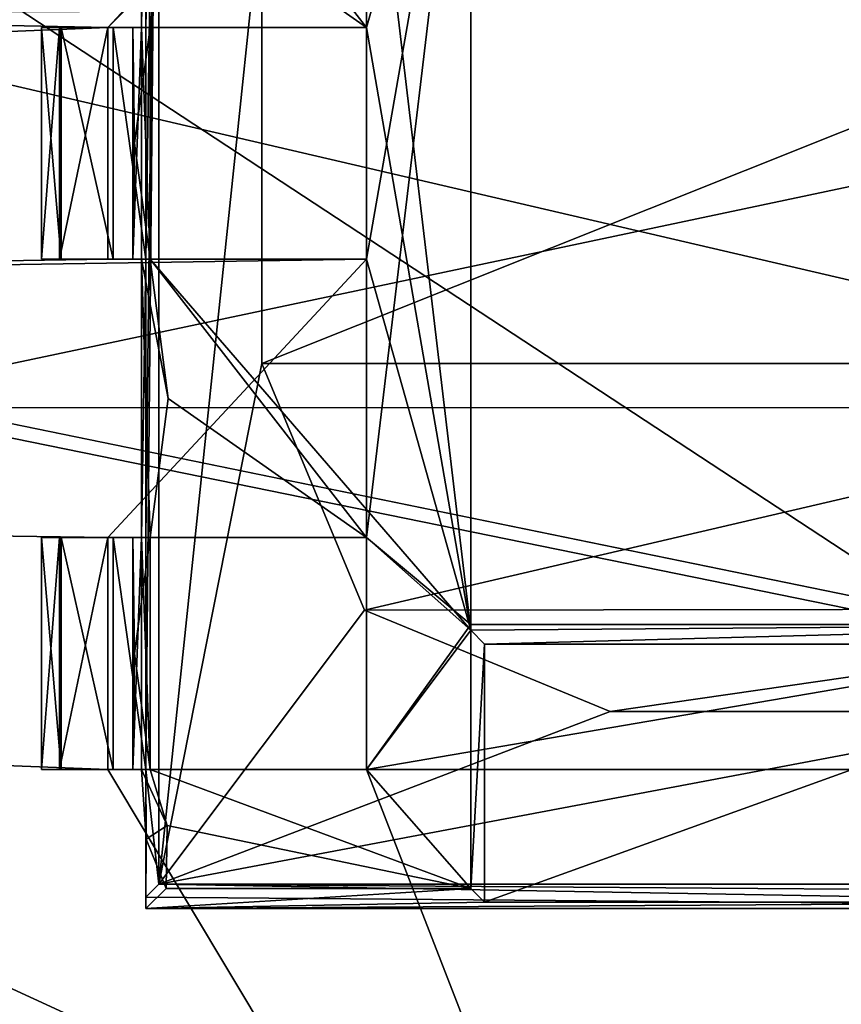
# Model space of a CAD drawing. Header units: millimetres. Extents: x -78 to 78, y -78 to 78.
# Tile 140 of 256: x -1.77 to 0, y -67.86 to -65.73. Entities that reach past the tile are written whole.
import ezdxf

# ---------------------------------------------------------------- set-up
doc = ezdxf.new("R2010")
doc.units = ezdxf.units.MM
doc.header["$LTSCALE"] = 41.718519
for name, color, linetype in [('10', 7, 'CONTINUOUS'), ('1745', 7, 'CONTINUOUS'), ('1769', 7, 'CONTINUOUS'), ('262', 7, 'CONTINUOUS'), ('2704', 7, 'CONTINUOUS'), ('2713', 7, 'CONTINUOUS'), ('2720', 7, 'CONTINUOUS'), ('3610', 7, 'CONTINUOUS'), ('3650', 7, 'CONTINUOUS'), ('3653', 7, 'CONTINUOUS'), ('3677', 7, 'CONTINUOUS'), ('3678', 7, 'CONTINUOUS'), ('3680', 7, 'CONTINUOUS'), ('3702', 7, 'CONTINUOUS'), ('3705', 7, 'CONTINUOUS'), ('3708', 7, 'CONTINUOUS'), ('3710', 7, 'CONTINUOUS'), ('3727', 7, 'CONTINUOUS'), ('3728', 7, 'CONTINUOUS'), ('3730', 7, 'CONTINUOUS'), ('3733', 7, 'CONTINUOUS'), ('3750', 7, 'CONTINUOUS'), ('3752', 7, 'CONTINUOUS'), ('3753', 7, 'CONTINUOUS'), ('3780', 7, 'CONTINUOUS'), ('3781', 7, 'CONTINUOUS'), ('3783', 7, 'CONTINUOUS'), ('3785', 7, 'CONTINUOUS'), ('3806', 7, 'CONTINUOUS'), ('3809', 7, 'CONTINUOUS'), ('3810', 7, 'CONTINUOUS'), ('3835', 7, 'CONTINUOUS'), ('3836', 7, 'CONTINUOUS'), ('3839', 7, 'CONTINUOUS'), ('3862', 7, 'CONTINUOUS'), ('3863', 7, 'CONTINUOUS'), ('3865', 7, 'CONTINUOUS'), ('3888', 7, 'CONTINUOUS'), ('3890', 7, 'CONTINUOUS'), ('3935', 7, 'CONTINUOUS')]:
    doc.layers.add(name, color=color, linetype=linetype)

msp = doc.modelspace()

# ---------------------------------------------------------------- linework, layer by layer
at = {"layer": '10', "linetype": 'CONTINUOUS'}
for points in [[(0, -63, -2), (24.8716, -72.0796, -2), (-12.2508, -63.4403, -2), (0, -63, -2)], [(-12.2508, -63.4403, -2), (24.8716, -72.0796, -2), (-12.5431, -64.3966, -2), (-12.2508, -63.4403, -2)], [(24.8716, -72.0796, -2), (-12.1176, -64.5267, -2), (-12.5431, -64.3966, -2), (24.8716, -72.0796, -2)], [(-12.1176, -64.5267, -2), (24.8716, -72.0796, -2), (-12.9863, -67.3679, -2), (-12.1176, -64.5267, -2)], [(-12.9863, -67.3679, -2), (24.8716, -72.0796, -2), (-13.9692, -69.1945, -2), (-12.9863, -67.3679, -2)]]:
    msp.add_3dface(points, dxfattribs=at)
at = {"layer": '1745', "linetype": 'CONTINUOUS'}
for points in [[(-12.1875, -56.4718, 28.7), (-15.8595, -74.6681, 28.7), (5.6861, -57.4915, 28.7), (-12.1875, -56.4718, 28.7)], [(-15.8595, -74.6681, 28.7), (7.9703, -75.9162, 28.7), (5.6861, -57.4915, 28.7), (-15.8595, -74.6681, 28.7)]]:
    msp.add_3dface(points, dxfattribs=at)
at = {"layer": '1769', "linetype": 'CONTINUOUS'}
for points in [[(9.0657, -72.8331, 26.2), (-7.1402, -62.1851, 26.2), (-5.3362, -59.9118, 26.2), (9.0657, -72.8331, 26.2)], [(8.0269, -64.9432, 26.2), (9.0657, -72.8331, 26.2), (-5.3362, -59.9118, 26.2), (8.0269, -64.9432, 26.2)], [(9.0657, -72.8331, 26.2), (-8.0269, -64.9432, 26.2), (-7.1402, -62.1851, 26.2), (9.0657, -72.8331, 26.2)], [(-9.0657, -72.8331, 26.2), (-8.0269, -64.9432, 26.2), (7.8026, -74.2075, 26.2), (-9.0657, -72.8331, 26.2)], [(-8.0269, -64.9432, 26.2), (9.0657, -72.8331, 26.2), (7.8026, -74.2075, 26.2), (-8.0269, -64.9432, 26.2)]]:
    msp.add_3dface(points, dxfattribs=at)
at = {"layer": '262', "linetype": 'CONTINUOUS'}
for points in [[(-9, -68, 2), (9, -68, 2), (1.8654, -65.7022, 2), (-9, -68, 2)], [(-1.8192, -65.7172, 2), (-9, -68, 2), (1.8654, -65.7022, 2), (-1.8192, -65.7172, 2)]]:
    msp.add_3dface(points, dxfattribs=at)
at = {"layer": '2704', "linetype": 'CONTINUOUS'}
for points in [[(-0.8002, -64.9624, 21.67), (-1.0252, -65.1502, 21.67), (-1.582, -65.7502, 21.67), (-0.8002, -64.9624, 21.67)], [(-1.0252, -65.7502, 21.67), (-0.8002, -64.9624, 21.67), (-1.582, -65.7502, 21.67), (-1.0252, -65.7502, 21.67)], [(-0.8002, -67.0379, 21.67), (-0.8002, -64.9624, 21.67), (-1.0252, -66.8502, 21.67), (-0.8002, -67.0379, 21.67)], [(-0.8002, -64.9624, 21.67), (-1.0252, -65.7502, 21.67), (-1.0252, -66.2502, 21.67), (-0.8002, -64.9624, 21.67)], [(-0.8002, -64.9624, 21.67), (-1.0252, -66.2502, 21.67), (-1.0252, -66.8502, 21.67), (-0.8002, -64.9624, 21.67)], [(-1.582, -65.7502, 21.67), (-1.0252, -65.1502, 21.67), (-15.9036, -65.4647, 21.67), (-1.582, -65.7502, 21.67)], [(-21.6495, -66.5677, 21.67), (-1.582, -65.7502, 21.67), (-15.9036, -65.4647, 21.67), (-21.6495, -66.5677, 21.67)], [(-1.582, -65.7502, 21.67), (-21.6495, -66.5677, 21.67), (-1.582, -66.2502, 21.67), (-1.582, -65.7502, 21.67)], [(-1.582, -66.2502, 21.67), (-21.6495, -66.5677, 21.67), (-1.0252, -66.2502, 21.67), (-1.582, -66.2502, 21.67)], [(-1.0252, -66.2502, 21.67), (-21.6495, -66.5677, 21.67), (-1.582, -66.8502, 21.67), (-1.0252, -66.2502, 21.67)], [(-1.0252, -66.8502, 21.67), (-1.0252, -66.2502, 21.67), (-1.582, -66.8502, 21.67), (-1.0252, -66.8502, 21.67)], [(-21.6495, -66.5677, 21.67), (0.0038, -69.9995, 21.67), (-1.582, -67.3502, 21.67), (-21.6495, -66.5677, 21.67)], [(-21.6495, -66.5677, 21.67), (-1.582, -67.3502, 21.67), (-1.582, -66.8502, 21.67), (-21.6495, -66.5677, 21.67)], [(-1.0252, -67.3502, 21.67), (-0.8002, -67.0379, 21.67), (-1.0252, -66.8502, 21.67), (-1.0252, -67.3502, 21.67)], [(0.7998, -67.0379, 21.67), (-0.8002, -67.0379, 21.67), (-1.0252, -67.3502, 21.67), (0.7998, -67.0379, 21.67)], [(1.0248, -67.3502, 21.67), (0.7998, -67.0379, 21.67), (-1.0252, -67.3502, 21.67), (1.0248, -67.3502, 21.67)], [(-1.582, -67.3502, 21.67), (0.0038, -69.9995, 21.67), (-1.0252, -67.3502, 21.67), (-1.582, -67.3502, 21.67)], [(0.0038, -69.9995, 21.67), (1.0248, -67.3502, 21.67), (-1.0252, -67.3502, 21.67), (0.0038, -69.9995, 21.67)]]:
    msp.add_3dface(points, dxfattribs=at)
at = {"layer": '2713', "linetype": 'CONTINUOUS'}
for points in [[(0.0038, -69.9995, 21.67), (-21.6495, -66.5677, 21.67), (-0.0039, -69.9995, 20.074), (0.0038, -69.9995, 21.67)], [(-0.0039, -69.9995, 20.074), (-21.6495, -66.5677, 21.67), (-21.6345, -66.5726, 20.074), (-0.0039, -69.9995, 20.074)], [(21.6494, -66.5677, 20.074), (0.0038, -69.9995, 21.67), (-0.0039, -69.9995, 20.074), (21.6494, -66.5677, 20.074)]]:
    msp.add_3dface(points, dxfattribs=at)
at = {"layer": '2720', "linetype": 'CONTINUOUS'}
for points in [[(21.6494, -66.5677, 20.074), (-21.6345, -66.5726, 20.074), (-10.8683, -61.5475, 20.074), (21.6494, -66.5677, 20.074)], [(10.8402, -61.5525, 20.074), (21.6494, -66.5677, 20.074), (-10.8683, -61.5475, 20.074), (10.8402, -61.5525, 20.074)], [(21.6494, -66.5677, 20.074), (-0.0039, -69.9995, 20.074), (-21.6345, -66.5726, 20.074), (21.6494, -66.5677, 20.074)]]:
    msp.add_3dface(points, dxfattribs=at)
at = {"layer": '3610', "linetype": 'CONTINUOUS'}
for points in [[(-0.8002, -64.9624, 21.67), (-0.8002, -67.0379, 21.67), (-0.8002, -64.9502, 21.845), (-0.8002, -64.9624, 21.67)], [(-0.8002, -64.9502, 21.845), (-0.8002, -67.0379, 21.67), (-0.8002, -67.0502, 21.845), (-0.8002, -64.9502, 21.845)]]:
    msp.add_3dface(points, dxfattribs=at)
at = {"layer": '3650', "linetype": 'CONTINUOUS'}
for points in [[(-1.0252, -66.2502, 21.67), (-1.0252, -65.7502, 21.67), (-1.0252, -66.2502, 21.845), (-1.0252, -66.2502, 21.67)], [(-1.0252, -65.7502, 21.67), (-1.0252, -65.7502, 21.845), (-1.0252, -66.2502, 21.845), (-1.0252, -65.7502, 21.67)]]:
    msp.add_3dface(points, dxfattribs=at)
at = {"layer": '3653', "linetype": 'CONTINUOUS'}
for points in [[(-0.8002, -67.0379, 21.67), (0.7998, -67.0379, 21.67), (-0.8002, -67.0502, 21.845), (-0.8002, -67.0379, 21.67)], [(-0.8002, -67.0502, 21.845), (0.7998, -67.0379, 21.67), (-0.7704, -67.0799, 22.27), (-0.8002, -67.0502, 21.845)], [(-0.7704, -67.0799, 22.27), (0.7998, -67.0379, 21.67), (0.7701, -67.0799, 22.27), (-0.7704, -67.0799, 22.27)]]:
    msp.add_3dface(points, dxfattribs=at)
at = {"layer": '3677', "linetype": 'CONTINUOUS'}
for points in [[(-1.7252, -66.2502, 22.421), (-1.5101, -66.2502, 22.4493), (-1.6829, -66.2502, 22.5598), (-1.7252, -66.2502, 22.421)], [(-1.5101, -66.2502, 22.4493), (-1.7252, -66.2502, 22.421), (-1.5282, -66.2502, 22.1542), (-1.5101, -66.2502, 22.4493)], [(-1.4911, -66.2502, 21.8612), (-1.7252, -66.2502, 21.896), (-1.6863, -66.2502, 21.7623), (-1.4911, -66.2502, 21.8612)], [(-1.7252, -66.2502, 21.896), (-1.4911, -66.2502, 21.8612), (-1.5282, -66.2502, 22.1542), (-1.7252, -66.2502, 21.896)], [(-1.7252, -66.2502, 22.421), (-1.7252, -66.2502, 21.896), (-1.5282, -66.2502, 22.1542), (-1.7252, -66.2502, 22.421)], [(-1.582, -66.2502, 21.67), (-1.0252, -66.2502, 21.845), (-1.6863, -66.2502, 21.7623), (-1.582, -66.2502, 21.67)], [(-1.0252, -66.2502, 21.845), (-1.4911, -66.2502, 21.8612), (-1.6863, -66.2502, 21.7623), (-1.0252, -66.2502, 21.845)], [(-1.5101, -66.2502, 22.4493), (-1.5002, -66.2502, 22.6698), (-1.6829, -66.2502, 22.5598), (-1.5101, -66.2502, 22.4493)], [(-1.6829, -66.2502, 22.5598), (-1.5002, -66.2502, 22.6698), (-1.5708, -66.2502, 22.652), (-1.6829, -66.2502, 22.5598)], [(-1.582, -66.2502, 21.67), (-1.0252, -66.2502, 21.67), (-1.0252, -66.2502, 21.845), (-1.582, -66.2502, 21.67)]]:
    msp.add_3dface(points, dxfattribs=at)
at = {"layer": '3678', "linetype": 'CONTINUOUS'}
for points in [[(-1.5101, -65.7502, 22.4493), (-1.5282, -65.7502, 22.1557), (-1.7252, -65.7502, 22.421), (-1.5101, -65.7502, 22.4493)], [(-1.6829, -65.7502, 22.5598), (-1.5101, -65.7502, 22.4493), (-1.7252, -65.7502, 22.421), (-1.6829, -65.7502, 22.5598)], [(-1.5282, -65.7502, 22.1557), (-1.4909, -65.7502, 21.8612), (-1.7252, -65.7502, 21.896), (-1.5282, -65.7502, 22.1557)], [(-1.7252, -65.7502, 21.896), (-1.4909, -65.7502, 21.8612), (-1.6863, -65.7502, 21.7623), (-1.7252, -65.7502, 21.896)], [(-1.7252, -65.7502, 22.421), (-1.5282, -65.7502, 22.1557), (-1.7252, -65.7502, 21.896), (-1.7252, -65.7502, 22.421)], [(-1.0252, -65.7502, 21.67), (-1.582, -65.7502, 21.67), (-1.6863, -65.7502, 21.7623), (-1.0252, -65.7502, 21.67)], [(-1.0252, -65.7502, 21.845), (-1.0252, -65.7502, 21.67), (-1.6863, -65.7502, 21.7623), (-1.0252, -65.7502, 21.845)], [(-1.4909, -65.7502, 21.8612), (-1.0252, -65.7502, 21.845), (-1.6863, -65.7502, 21.7623), (-1.4909, -65.7502, 21.8612)], [(-1.5708, -65.7502, 22.652), (-1.5101, -65.7502, 22.4493), (-1.6829, -65.7502, 22.5598), (-1.5708, -65.7502, 22.652)], [(-1.5002, -65.7502, 22.6698), (-1.5101, -65.7502, 22.4493), (-1.5708, -65.7502, 22.652), (-1.5002, -65.7502, 22.6698)]]:
    msp.add_3dface(points, dxfattribs=at)
at = {"layer": '3680', "linetype": 'CONTINUOUS'}
for points in [[(-0.8002, -67.0502, 21.845), (-0.7704, -67.0799, 22.27), (-0.8002, -67.6065, 21.845), (-0.8002, -67.0502, 21.845)], [(-0.8002, -67.6065, 21.845), (-0.7704, -67.0799, 22.27), (-0.7704, -67.6362, 22.27), (-0.8002, -67.6065, 21.845)]]:
    msp.add_3dface(points, dxfattribs=at)
at = {"layer": '3702', "linetype": 'CONTINUOUS'}
for points in [[(-1.7252, -66.8502, 21.896), (-1.6863, -66.8502, 21.7623), (-1.7252, -67.3502, 21.896), (-1.7252, -66.8502, 21.896)], [(-1.7252, -67.3502, 21.896), (-1.6863, -66.8502, 21.7623), (-1.6863, -67.3502, 21.7623), (-1.7252, -67.3502, 21.896)], [(-1.582, -66.8502, 21.67), (-1.582, -67.3502, 21.67), (-1.6863, -67.3502, 21.7623), (-1.582, -66.8502, 21.67)], [(-1.6863, -66.8502, 21.7623), (-1.582, -66.8502, 21.67), (-1.6863, -67.3502, 21.7623), (-1.6863, -66.8502, 21.7623)]]:
    msp.add_3dface(points, dxfattribs=at)
at = {"layer": '3705', "linetype": 'CONTINUOUS'}
for points in [[(-1.7252, -65.7502, 21.896), (-1.6863, -65.7502, 21.7623), (-1.7252, -66.2502, 21.896), (-1.7252, -65.7502, 21.896)], [(-1.7252, -66.2502, 21.896), (-1.6863, -65.7502, 21.7623), (-1.6863, -66.2502, 21.7623), (-1.7252, -66.2502, 21.896)], [(-1.582, -65.7502, 21.67), (-1.582, -66.2502, 21.67), (-1.6863, -66.2502, 21.7623), (-1.582, -65.7502, 21.67)], [(-1.6863, -65.7502, 21.7623), (-1.582, -65.7502, 21.67), (-1.6863, -66.2502, 21.7623), (-1.6863, -65.7502, 21.7623)]]:
    msp.add_3dface(points, dxfattribs=at)
at = {"layer": '3708', "linetype": 'CONTINUOUS'}
for points in [[(-0.7704, -67.0799, 22.27), (0.7701, -67.0799, 22.27), (-0.7704, -67.6362, 22.27), (-0.7704, -67.0799, 22.27)], [(-0.7704, -67.6362, 22.27), (0.7701, -67.0799, 22.27), (0.7701, -67.6362, 22.27), (-0.7704, -67.6362, 22.27)]]:
    msp.add_3dface(points, dxfattribs=at)
at = {"layer": '3710', "linetype": 'CONTINUOUS'}
for points in [[(-0.8002, -64.9502, 21.845), (-0.8002, -67.0502, 21.845), (-1.0252, -65.1502, 21.845), (-0.8002, -64.9502, 21.845)], [(-1.4521, -65.4502, 21.845), (-1.4911, -65.1502, 21.8612), (-1.0252, -65.7502, 21.845), (-1.4521, -65.4502, 21.845)], [(-1.4911, -65.1502, 21.8612), (-1.0252, -65.1502, 21.845), (-1.0252, -65.7502, 21.845), (-1.4911, -65.1502, 21.8612)], [(-1.0252, -65.1502, 21.845), (-0.8002, -67.0502, 21.845), (-1.0252, -65.7502, 21.845), (-1.0252, -65.1502, 21.845)], [(-1.4909, -65.7502, 21.8612), (-1.4521, -65.4502, 21.845), (-1.0252, -65.7502, 21.845), (-1.4909, -65.7502, 21.8612)], [(-1.0252, -65.7502, 21.845), (-0.8002, -67.0502, 21.845), (-1.0252, -66.2502, 21.845), (-1.0252, -65.7502, 21.845)], [(-0.8002, -67.0502, 21.845), (-1.4911, -66.2502, 21.8612), (-1.0252, -66.2502, 21.845), (-0.8002, -67.0502, 21.845)], [(-1.4911, -66.2502, 21.8612), (-0.8002, -67.0502, 21.845), (-1.0252, -66.8502, 21.845), (-1.4911, -66.2502, 21.8612)], [(-1.4521, -66.5502, 21.845), (-1.4911, -66.2502, 21.8612), (-1.0252, -66.8502, 21.845), (-1.4521, -66.5502, 21.845)], [(-1.4909, -66.8502, 21.845), (-1.4521, -66.5502, 21.845), (-1.0252, -66.8502, 21.845), (-1.4909, -66.8502, 21.845)], [(-1.0252, -66.8502, 21.845), (-0.8002, -67.0502, 21.845), (-1.0252, -67.3502, 21.845), (-1.0252, -66.8502, 21.845)], [(-1.0252, -67.3502, 21.845), (-0.8002, -67.0502, 21.845), (-0.8002, -67.6065, 21.845), (-1.0252, -67.3502, 21.845)], [(-1.4543, -67.4712, 21.845), (-1.4911, -67.3502, 21.845), (-0.8002, -67.6065, 21.845), (-1.4543, -67.4712, 21.845)], [(-1.4911, -67.3502, 21.845), (-1.0252, -67.3502, 21.845), (-0.8002, -67.6065, 21.845), (-1.4911, -67.3502, 21.845)], [(-1.4564, -67.6065, 21.845), (-1.4543, -67.4712, 21.845), (-0.8002, -67.6065, 21.845), (-1.4564, -67.6065, 21.845)]]:
    msp.add_3dface(points, dxfattribs=at)
at = {"layer": '3727', "linetype": 'CONTINUOUS'}
for points in [[(-1.5101, -66.8502, 22.4493), (-1.5282, -66.8502, 22.1557), (-1.7252, -66.8502, 22.421), (-1.5101, -66.8502, 22.4493)], [(-1.6829, -66.8502, 22.5598), (-1.5101, -66.8502, 22.4493), (-1.7252, -66.8502, 22.421), (-1.6829, -66.8502, 22.5598)], [(-1.5282, -66.8502, 22.1557), (-1.4909, -66.8502, 21.845), (-1.7252, -66.8502, 21.896), (-1.5282, -66.8502, 22.1557)], [(-1.7252, -66.8502, 21.896), (-1.4909, -66.8502, 21.845), (-1.6863, -66.8502, 21.7623), (-1.7252, -66.8502, 21.896)], [(-1.7252, -66.8502, 22.421), (-1.5282, -66.8502, 22.1557), (-1.7252, -66.8502, 21.896), (-1.7252, -66.8502, 22.421)], [(-1.0252, -66.8502, 21.67), (-1.582, -66.8502, 21.67), (-1.6863, -66.8502, 21.7623), (-1.0252, -66.8502, 21.67)], [(-1.0252, -66.8502, 21.845), (-1.0252, -66.8502, 21.67), (-1.6863, -66.8502, 21.7623), (-1.0252, -66.8502, 21.845)], [(-1.4909, -66.8502, 21.845), (-1.0252, -66.8502, 21.845), (-1.6863, -66.8502, 21.7623), (-1.4909, -66.8502, 21.845)], [(-1.5708, -66.8502, 22.652), (-1.5101, -66.8502, 22.4493), (-1.6829, -66.8502, 22.5598), (-1.5708, -66.8502, 22.652)], [(-1.5002, -66.8502, 22.6698), (-1.5101, -66.8502, 22.4493), (-1.5708, -66.8502, 22.652), (-1.5002, -66.8502, 22.6698)]]:
    msp.add_3dface(points, dxfattribs=at)
at = {"layer": '3728', "linetype": 'CONTINUOUS'}
for points in [[(-1.7252, -67.3502, 22.421), (-1.5101, -67.3502, 22.4493), (-1.6829, -67.3502, 22.5598), (-1.7252, -67.3502, 22.421)], [(-1.5101, -67.3502, 22.4493), (-1.7252, -67.3502, 22.421), (-1.5282, -67.3502, 22.1542), (-1.5101, -67.3502, 22.4493)], [(-1.4911, -67.3502, 21.845), (-1.7252, -67.3502, 21.896), (-1.6863, -67.3502, 21.7623), (-1.4911, -67.3502, 21.845)], [(-1.7252, -67.3502, 21.896), (-1.4911, -67.3502, 21.845), (-1.5282, -67.3502, 22.1542), (-1.7252, -67.3502, 21.896)], [(-1.7252, -67.3502, 22.421), (-1.7252, -67.3502, 21.896), (-1.5282, -67.3502, 22.1542), (-1.7252, -67.3502, 22.421)], [(-1.582, -67.3502, 21.67), (-1.0252, -67.3502, 21.845), (-1.6863, -67.3502, 21.7623), (-1.582, -67.3502, 21.67)], [(-1.0252, -67.3502, 21.845), (-1.4911, -67.3502, 21.845), (-1.6863, -67.3502, 21.7623), (-1.0252, -67.3502, 21.845)], [(-1.5101, -67.3502, 22.4493), (-1.5002, -67.3502, 22.6698), (-1.6829, -67.3502, 22.5598), (-1.5101, -67.3502, 22.4493)], [(-1.6829, -67.3502, 22.5598), (-1.5002, -67.3502, 22.6698), (-1.5708, -67.3502, 22.652), (-1.6829, -67.3502, 22.5598)], [(-1.582, -67.3502, 21.67), (-1.0252, -67.3502, 21.67), (-1.0252, -67.3502, 21.845), (-1.582, -67.3502, 21.67)]]:
    msp.add_3dface(points, dxfattribs=at)
at = {"layer": '3730', "linetype": 'CONTINUOUS'}
for points in [[(-1.7252, -65.7502, 22.421), (-1.7252, -65.7502, 21.896), (-1.7252, -66.2502, 22.421), (-1.7252, -65.7502, 22.421)], [(-1.7252, -65.7502, 21.896), (-1.7252, -66.2502, 21.896), (-1.7252, -66.2502, 22.421), (-1.7252, -65.7502, 21.896)]]:
    msp.add_3dface(points, dxfattribs=at)
at = {"layer": '3733', "linetype": 'CONTINUOUS'}
for points in [[(-1.5002, -67.6502, 22.47), (-1.4564, -67.6065, 21.845), (-0.8002, -67.6065, 21.845), (-1.5002, -67.6502, 22.47)], [(-1.5002, -67.6502, 22.47), (-0.8002, -67.6065, 21.845), (-0.7704, -67.6362, 22.27), (-1.5002, -67.6502, 22.47)], [(1.4998, -67.6502, 22.47), (-1.5002, -67.6502, 22.47), (0.7701, -67.6362, 22.27), (1.4998, -67.6502, 22.47)], [(-1.5002, -67.6502, 22.47), (-0.7704, -67.6362, 22.27), (0.7701, -67.6362, 22.27), (-1.5002, -67.6502, 22.47)]]:
    msp.add_3dface(points, dxfattribs=at)
at = {"layer": '3750', "linetype": 'CONTINUOUS'}
for points in [[(-1.0252, -67.3502, 21.67), (-1.0252, -66.8502, 21.67), (-1.0252, -67.3502, 21.845), (-1.0252, -67.3502, 21.67)], [(-1.0252, -66.8502, 21.67), (-1.0252, -66.8502, 21.845), (-1.0252, -67.3502, 21.845), (-1.0252, -66.8502, 21.67)]]:
    msp.add_3dface(points, dxfattribs=at)
at = {"layer": '3752', "linetype": 'CONTINUOUS'}
for points in [[(-1.5101, -65.7502, 22.4493), (-1.5101, -66.2502, 22.4493), (-1.5282, -66.2502, 22.1542), (-1.5101, -65.7502, 22.4493)], [(-1.5282, -65.7502, 22.1557), (-1.5101, -65.7502, 22.4493), (-1.5282, -66.2502, 22.1542), (-1.5282, -65.7502, 22.1557)], [(-1.4909, -65.7502, 21.8612), (-1.5282, -65.7502, 22.1557), (-1.5252, -66.0002, 21.9003), (-1.4909, -65.7502, 21.8612)], [(-1.5282, -65.7502, 22.1557), (-1.5282, -66.2502, 22.1542), (-1.5252, -66.0002, 21.9003), (-1.5282, -65.7502, 22.1557)], [(-1.5282, -66.2502, 22.1542), (-1.4911, -66.2502, 21.8612), (-1.5252, -66.0002, 21.9003), (-1.5282, -66.2502, 22.1542)]]:
    msp.add_3dface(points, dxfattribs=at)
at = {"layer": '3753', "linetype": 'CONTINUOUS'}
for points in [[(-1.5101, -65.7502, 22.4493), (-1.5101, -65.1502, 22.4493), (-1.4909, -65.7502, 21.8612), (-1.5101, -65.7502, 22.4493)], [(-1.4909, -65.7502, 21.8612), (-1.5101, -65.1502, 22.4493), (-1.4521, -65.4502, 21.845), (-1.4909, -65.7502, 21.8612)], [(-1.5101, -66.2502, 22.4493), (-1.5101, -65.7502, 22.4493), (-1.4911, -66.2502, 21.8612), (-1.5101, -66.2502, 22.4493)], [(-1.4911, -66.2502, 21.8612), (-1.5101, -65.7502, 22.4493), (-1.4909, -65.7502, 21.8612), (-1.4911, -66.2502, 21.8612)], [(-1.5101, -66.8502, 22.4493), (-1.5101, -66.2502, 22.4493), (-1.4909, -66.8502, 21.845), (-1.5101, -66.8502, 22.4493)], [(-1.4909, -66.8502, 21.845), (-1.5101, -66.2502, 22.4493), (-1.4521, -66.5502, 21.845), (-1.4909, -66.8502, 21.845)], [(-1.4521, -66.5502, 21.845), (-1.5101, -66.2502, 22.4493), (-1.4911, -66.2502, 21.8612), (-1.4521, -66.5502, 21.845)], [(-1.5101, -67.3502, 22.4493), (-1.5101, -66.8502, 22.4493), (-1.4911, -67.3502, 21.845), (-1.5101, -67.3502, 22.4493)], [(-1.4911, -67.3502, 21.845), (-1.5101, -66.8502, 22.4493), (-1.4909, -66.8502, 21.845), (-1.4911, -67.3502, 21.845)], [(-1.4995, -67.5002, 22.46), (-1.5101, -67.3502, 22.4493), (-1.4543, -67.4712, 21.845), (-1.4995, -67.5002, 22.46)], [(-1.4543, -67.4712, 21.845), (-1.5101, -67.3502, 22.4493), (-1.4911, -67.3502, 21.845), (-1.4543, -67.4712, 21.845)], [(-1.4564, -67.6065, 21.845), (-1.4995, -67.5002, 22.46), (-1.4543, -67.4712, 21.845), (-1.4564, -67.6065, 21.845)], [(-1.5002, -67.6502, 22.47), (-1.4995, -67.5002, 22.46), (-1.4564, -67.6065, 21.845), (-1.5002, -67.6502, 22.47)]]:
    msp.add_3dface(points, dxfattribs=at)
at = {"layer": '3780', "linetype": 'CONTINUOUS'}
for points in [[(-1.5101, -66.8502, 22.4493), (-1.5101, -67.3502, 22.4493), (-1.5282, -67.3502, 22.1542), (-1.5101, -66.8502, 22.4493)], [(-1.5282, -66.8502, 22.1557), (-1.5101, -66.8502, 22.4493), (-1.5282, -67.3502, 22.1542), (-1.5282, -66.8502, 22.1557)], [(-1.4909, -66.8502, 21.845), (-1.5282, -66.8502, 22.1557), (-1.5252, -67.1002, 21.9003), (-1.4909, -66.8502, 21.845)], [(-1.5282, -66.8502, 22.1557), (-1.5282, -67.3502, 22.1542), (-1.5252, -67.1002, 21.9003), (-1.5282, -66.8502, 22.1557)], [(-1.5282, -67.3502, 22.1542), (-1.4911, -67.3502, 21.845), (-1.5252, -67.1002, 21.9003), (-1.5282, -67.3502, 22.1542)]]:
    msp.add_3dface(points, dxfattribs=at)
at = {"layer": '3781', "linetype": 'CONTINUOUS'}
for points in [[(-1.7252, -66.8502, 22.421), (-1.7252, -66.8502, 21.896), (-1.7252, -67.3502, 22.421), (-1.7252, -66.8502, 22.421)], [(-1.7252, -66.8502, 21.896), (-1.7252, -67.3502, 21.896), (-1.7252, -67.3502, 22.421), (-1.7252, -66.8502, 21.896)]]:
    msp.add_3dface(points, dxfattribs=at)
at = {"layer": '3783', "linetype": 'CONTINUOUS'}
for points in [[(-1.6829, -65.7502, 22.5598), (-1.7252, -65.7502, 22.421), (-1.6829, -66.2502, 22.5598), (-1.6829, -65.7502, 22.5598)], [(-1.7252, -65.7502, 22.421), (-1.7252, -66.2502, 22.421), (-1.6829, -66.2502, 22.5598), (-1.7252, -65.7502, 22.421)], [(-1.5708, -65.7502, 22.652), (-1.6829, -65.7502, 22.5598), (-1.5708, -66.2502, 22.652), (-1.5708, -65.7502, 22.652)], [(-1.6829, -65.7502, 22.5598), (-1.6829, -66.2502, 22.5598), (-1.5708, -66.2502, 22.652), (-1.6829, -65.7502, 22.5598)]]:
    msp.add_3dface(points, dxfattribs=at)
at = {"layer": '3785', "linetype": 'CONTINUOUS'}
for points in [[(-1.5002, -65.7502, 22.6698), (-1.5002, -65.1502, 22.6698), (-1.5101, -65.7502, 22.4493), (-1.5002, -65.7502, 22.6698)], [(-1.5002, -65.1502, 22.6698), (-1.5101, -65.1502, 22.4493), (-1.5101, -65.7502, 22.4493), (-1.5002, -65.1502, 22.6698)]]:
    msp.add_3dface(points, dxfattribs=at)
at = {"layer": '3806', "linetype": 'CONTINUOUS'}
for points in [[(-1.5002, -65.7502, 22.6698), (-1.5708, -65.7502, 22.652), (-1.5002, -66.2502, 22.6698), (-1.5002, -65.7502, 22.6698)], [(-1.5708, -65.7502, 22.652), (-1.5708, -66.2502, 22.652), (-1.5002, -66.2502, 22.6698), (-1.5708, -65.7502, 22.652)]]:
    msp.add_3dface(points, dxfattribs=at)
at = {"layer": '3809', "linetype": 'CONTINUOUS'}
msp.add_3dface([(-1.4911, -66.2502, 21.8612), (-1.4909, -65.7502, 21.8612), (-1.5252, -66.0002, 21.9003), (-1.4911, -66.2502, 21.8612)], dxfattribs=at)
at = {"layer": '3810', "linetype": 'CONTINUOUS'}
for points in [[(-1.5002, -66.8502, 22.6698), (-1.5002, -66.2502, 22.6698), (-1.5101, -66.8502, 22.4493), (-1.5002, -66.8502, 22.6698)], [(-1.5002, -66.2502, 22.6698), (-1.5101, -66.2502, 22.4493), (-1.5101, -66.8502, 22.4493), (-1.5002, -66.2502, 22.6698)]]:
    msp.add_3dface(points, dxfattribs=at)
at = {"layer": '3835', "linetype": 'CONTINUOUS'}
msp.add_3dface([(-1.4911, -67.3502, 21.845), (-1.4909, -66.8502, 21.845), (-1.5252, -67.1002, 21.9003), (-1.4911, -67.3502, 21.845)], dxfattribs=at)
at = {"layer": '3836', "linetype": 'CONTINUOUS'}
for points in [[(-1.6829, -66.8502, 22.5598), (-1.7252, -66.8502, 22.421), (-1.6829, -67.3502, 22.5598), (-1.6829, -66.8502, 22.5598)], [(-1.7252, -66.8502, 22.421), (-1.7252, -67.3502, 22.421), (-1.6829, -67.3502, 22.5598), (-1.7252, -66.8502, 22.421)], [(-1.5708, -66.8502, 22.652), (-1.6829, -66.8502, 22.5598), (-1.5708, -67.3502, 22.652), (-1.5708, -66.8502, 22.652)], [(-1.6829, -66.8502, 22.5598), (-1.6829, -67.3502, 22.5598), (-1.5708, -67.3502, 22.652), (-1.6829, -66.8502, 22.5598)]]:
    msp.add_3dface(points, dxfattribs=at)
at = {"layer": '3839', "linetype": 'CONTINUOUS'}
for points in [[(-1.4722, -67.5972, 23.47), (-1.4722, -64.4031, 23.47), (-1.5002, -67.3502, 22.6698), (-1.4722, -67.5972, 23.47)], [(-1.5002, -67.3502, 22.6698), (-1.4722, -64.4031, 23.47), (-1.5002, -66.8502, 22.6698), (-1.5002, -67.3502, 22.6698)], [(-1.5002, -66.8502, 22.6698), (-1.4722, -64.4031, 23.47), (-1.5002, -66.2502, 22.6698), (-1.5002, -66.8502, 22.6698)], [(-1.5002, -66.2502, 22.6698), (-1.4722, -64.4031, 23.47), (-1.5002, -65.7502, 22.6698), (-1.5002, -66.2502, 22.6698)], [(-1.5002, -65.7502, 22.6698), (-1.4722, -64.4031, 23.47), (-1.5002, -65.1502, 22.6698), (-1.5002, -65.7502, 22.6698)], [(-1.5002, -67.6252, 22.67), (-1.4722, -67.5972, 23.47), (-1.5002, -67.3502, 22.6698), (-1.5002, -67.6252, 22.67)]]:
    msp.add_3dface(points, dxfattribs=at)
at = {"layer": '3862', "linetype": 'CONTINUOUS'}
for points in [[(-1.5002, -66.8502, 22.6698), (-1.5708, -66.8502, 22.652), (-1.5002, -67.3502, 22.6698), (-1.5002, -66.8502, 22.6698)], [(-1.5708, -66.8502, 22.652), (-1.5708, -67.3502, 22.652), (-1.5002, -67.3502, 22.6698), (-1.5708, -66.8502, 22.652)]]:
    msp.add_3dface(points, dxfattribs=at)
at = {"layer": '3863', "linetype": 'CONTINUOUS'}
for points in [[(-1.4995, -67.5002, 22.46), (-1.5002, -67.3502, 22.6698), (-1.5101, -67.3502, 22.4493), (-1.4995, -67.5002, 22.46)], [(-1.5002, -67.6252, 22.67), (-1.5002, -67.3502, 22.6698), (-1.5002, -67.6502, 22.47), (-1.5002, -67.6252, 22.67)], [(-1.5002, -67.6502, 22.47), (-1.5002, -67.3502, 22.6698), (-1.4995, -67.5002, 22.46), (-1.5002, -67.6502, 22.47)]]:
    msp.add_3dface(points, dxfattribs=at)
at = {"layer": '3865', "linetype": 'CONTINUOUS'}
for points in [[(1.4998, -67.6502, 22.67), (-1.5002, -67.6252, 22.67), (1.4998, -67.6502, 22.47), (1.4998, -67.6502, 22.67)], [(1.4998, -67.6502, 22.47), (-1.5002, -67.6252, 22.67), (-1.5002, -67.6502, 22.47), (1.4998, -67.6502, 22.47)]]:
    msp.add_3dface(points, dxfattribs=at)
at = {"layer": '3888', "linetype": 'CONTINUOUS'}
for points in [[(-1.4722, -64.4031, 23.47), (-1.4722, -67.5972, 23.47), (-1.2502, -65.4752, 23.47), (-1.4722, -64.4031, 23.47)], [(-1.2502, -65.4752, 23.47), (-1.4722, -67.5972, 23.47), (-1.2502, -66.4752, 23.47), (-1.2502, -65.4752, 23.47)], [(-1.2502, -66.4752, 23.47), (-1.4722, -67.5972, 23.47), (-1.0291, -67.0068, 23.47), (-1.2502, -66.4752, 23.47)], [(-1.0291, -67.0068, 23.47), (-1.4722, -67.5972, 23.47), (-0.5002, -67.2252, 23.47), (-1.0291, -67.0068, 23.47)], [(-1.4722, -67.5972, 23.47), (0.9031, -67.5972, 23.47), (0.4998, -67.2252, 23.47), (-1.4722, -67.5972, 23.47)], [(-0.5002, -67.2252, 23.47), (-1.4722, -67.5972, 23.47), (0.4998, -67.2252, 23.47), (-0.5002, -67.2252, 23.47)]]:
    msp.add_3dface(points, dxfattribs=at)
at = {"layer": '3890', "linetype": 'CONTINUOUS'}
for points in [[(1.2498, -66.4752, 23.47), (1.2498, -65.4752, 23.47), (-1.2502, -66.4752, 23.47), (1.2498, -66.4752, 23.47)], [(1.2498, -65.4752, 23.47), (-1.2502, -65.4752, 23.47), (-1.2502, -66.4752, 23.47), (1.2498, -65.4752, 23.47)], [(1.2498, -66.4752, 23.47), (-1.2502, -66.4752, 23.47), (-1.0291, -67.0068, 23.47), (1.2498, -66.4752, 23.47)], [(1.2498, -66.4752, 23.47), (-1.0291, -67.0068, 23.47), (1.0315, -67.0041, 23.47), (1.2498, -66.4752, 23.47)], [(-1.0291, -67.0068, 23.47), (-0.5002, -67.2252, 23.47), (1.0315, -67.0041, 23.47), (-1.0291, -67.0068, 23.47)], [(-0.5002, -67.2252, 23.47), (0.4998, -67.2252, 23.47), (1.0315, -67.0041, 23.47), (-0.5002, -67.2252, 23.47)]]:
    msp.add_3dface(points, dxfattribs=at)
at = {"layer": '3935', "linetype": 'CONTINUOUS'}
for points in [[(-1.5002, -67.6252, 22.67), (1.4998, -67.6502, 22.67), (-1.4722, -67.5972, 23.47), (-1.5002, -67.6252, 22.67)], [(1.4998, -67.6502, 22.67), (0.9103, -67.6147, 22.97), (-1.4722, -67.5972, 23.47), (1.4998, -67.6502, 22.67)], [(0.9103, -67.6147, 22.97), (0.9031, -67.5972, 23.47), (-1.4722, -67.5972, 23.47), (0.9103, -67.6147, 22.97)]]:
    msp.add_3dface(points, dxfattribs=at)

doc.saveas('drawing.dxf')
